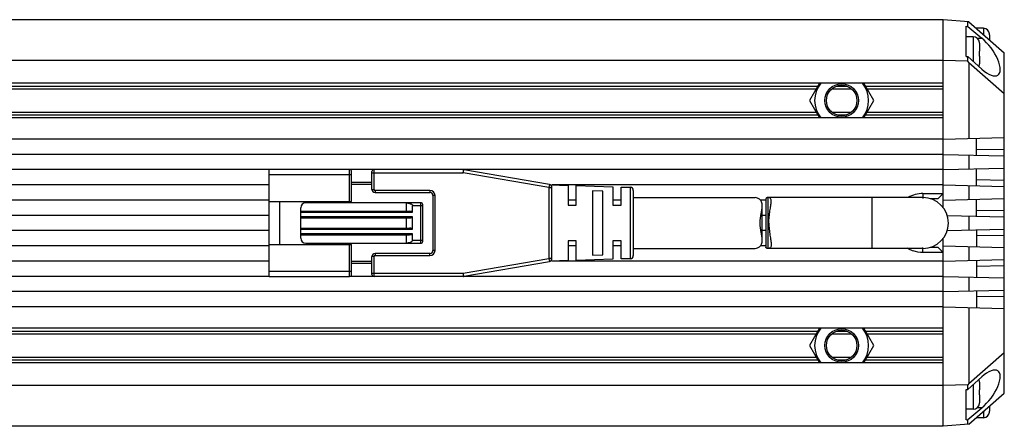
# Model space of a CAD drawing. Header units: millimetres. Extents: x 92 to 804, y 249 to 513.
# Tile 3 of 11: x 663 to 711, y 249 to 269. Entities that reach past the tile are written whole.
import ezdxf

# ---------------------------------------------------------------- set-up
doc = ezdxf.new("R2010")
doc.units = ezdxf.units.MM
doc.header["$LTSCALE"] = 46.255
doc.layers.add('00_COMPONENTS', color=7, linetype='CONTINUOUS')
doc.layers.add('_X2_56FE5C42_X0__01_528', color=7, linetype='CONTINUOUS')

msp = doc.modelspace()

# ---------------------------------------------------------------- linework, layer by layer
at = {"layer": '00_COMPONENTS', "color": 7}
for p, q in [((708.1301, 269.3461), (120.1301, 269.3461)), ((709.3814, 269.2367), (708.1301, 269.3461)), ((708.1301, 260.0955), (708.1301, 269.3461)), ((709.2551, 269.0202), (709.3416, 269.017)), ((709.2551, 267.5353), (709.2551, 269.0202)), ((709.3416, 269.017), (709.3416, 269.2401)), ((709.3416, 269.017), (710.0267, 268.4402)), ((709.3814, 269.2367), (711.1301, 267.7211)), ((710.1051, 268.9211), (709.7551, 268.9211)), ((709.7551, 268.9141), (709.7551, 268.9182)), ((709.6051, 268.5036), (709.2551, 268.5036)), ((710.4026, 268.6457), (710.4041, 268.646)), ((710.4051, 268.606), (710.4051, 268.3495)), ((709.9026, 268.2282), (709.9041, 268.2285)), ((709.9026, 267.8036), (709.9051, 267.8036)), ((709.9051, 268.1885), (709.9051, 267.8036)), ((708.1301, 267.3461), (120.1301, 267.3461)), ((709.3416, 267.3022), (708.1301, 267.3461)), ((709.2551, 267.5353), (709.3416, 267.5278)), ((709.3416, 267.5278), (710.0267, 266.9171)), ((709.3416, 267.3022), (709.3416, 267.5278)), ((709.9051, 267.5536), (709.9026, 267.5536)), ((709.9051, 267.5536), (709.9051, 267.1687)), ((711.1301, 250.9711), (711.1301, 267.7211)), ((709.3814, 267.2367), (709.3416, 267.3022)), ((709.3814, 267.2367), (711.1301, 265.7211)), ((709.3814, 267.2367), (709.3814, 263.5039)), ((709.9041, 267.1288), (709.9026, 267.1291)), ((708.1301, 266.2211), (120.1301, 266.2211)), ((126.3858, 265.9461), (701.8744, 265.9461)), ((702.0332, 266.2211), (701.5424, 265.3711)), ((702.6488, 265.9461), (703.6114, 265.9461)), ((704.7178, 265.3711), (704.227, 266.2211)), ((704.3858, 265.9461), (708.1301, 265.9461)), ((701.5424, 265.3711), (702.0331, 264.5211)), ((704.2271, 264.5211), (704.7178, 265.3711)), ((708.1301, 264.5211), (120.1301, 264.5211)), ((126.3858, 264.7961), (701.8744, 264.7961)), ((702.6488, 264.7961), (703.6114, 264.7961)), ((704.3858, 264.7961), (708.1301, 264.7961)), ((708.1301, 263.4711), (120.1301, 263.4711)), ((708.1301, 263.4711), (711.1301, 263.5497)), ((709.7551, 262.6786), (709.7551, 263.5137)), ((708.1301, 262.7211), (120.1301, 262.7211)), ((708.1301, 262.7211), (711.1301, 262.6426)), ((709.3814, 262.6884), (709.3814, 262.0039)), ((708.1301, 261.9711), (711.1301, 262.0497)), ((709.7551, 261.1786), (709.7551, 262.0137)), ((674.9801, 261.9711), (153.2801, 261.9711)), ((680.1301, 261.9711), (678.9301, 261.9711)), ((708.1301, 261.9711), (684.5428, 261.9711)), ((674.9801, 261.2211), (153.2801, 261.2211)), ((708.1301, 261.2211), (688.8801, 261.2211)), ((708.1301, 261.2211), (711.1301, 261.1426)), ((709.3814, 261.1884), (709.3814, 260.5039)), ((707.1301, 260.5961), (699.5036, 260.5961)), ((707.1301, 260.7961), (708.1301, 260.7961)), ((707.478, 260.5461), (707.8801, 260.5461)), ((707.8801, 260.5461), (708.1301, 260.7961)), ((708.1301, 260.4711), (711.1301, 260.5497)), ((674.9801, 260.4711), (153.2801, 260.4711)), ((690.0801, 260.4711), (689.6801, 260.4711)), ((692.2799, 260.4711), (691.8801, 260.4711)), ((699.4066, 260.4711), (699.1408, 260.4711)), ((699.4066, 260.5282), (699.4066, 258.164)), ((709.7551, 259.6786), (709.7551, 260.5137)), ((674.9801, 259.7211), (153.2801, 259.7211)), ((699.4066, 259.7211), (699.2227, 259.7211)), ((708.3234, 259.7161), (711.1301, 259.6426)), ((709.3814, 259.6884), (709.3814, 259.0039)), ((674.9801, 258.9711), (153.2801, 258.9711)), ((699.4066, 258.9711), (699.2227, 258.9711)), ((708.3234, 258.9762), (711.1301, 259.0497)), ((709.7551, 259.0137), (709.7551, 258.1786)), ((674.9801, 258.2211), (153.2801, 258.2211)), ((690.0801, 258.2211), (689.6801, 258.2211)), ((692.2799, 258.2211), (691.8801, 258.2211)), ((699.4066, 258.2211), (699.1408, 258.2211)), ((707.8801, 258.1461), (707.478, 258.1461)), ((708.1301, 257.8961), (707.8801, 258.1461)), ((708.1301, 249.3461), (708.1301, 258.5968)), ((708.1301, 258.2211), (711.1301, 258.1426)), ((709.3814, 258.1884), (709.3814, 257.5039)), ((707.1301, 258.0961), (699.5036, 258.0961)), ((708.1301, 257.8961), (707.1301, 257.8961)), ((674.9801, 257.4711), (153.2801, 257.4711)), ((708.1301, 257.4711), (688.8801, 257.4711)), ((708.1301, 257.4711), (711.1301, 257.5497)), ((709.7551, 257.5137), (709.7551, 256.6786)), ((674.9801, 256.7211), (153.2801, 256.7211)), ((680.1301, 256.7211), (678.9301, 256.7211)), ((708.1301, 256.7211), (684.5172, 256.7211)), ((708.1301, 256.7211), (711.1301, 256.6426)), ((709.3814, 256.6884), (709.3814, 256.0039)), ((708.1301, 255.9711), (120.1301, 255.9711)), ((708.1301, 255.9711), (711.1301, 256.0497)), ((709.7551, 256.0137), (709.7551, 255.1786)), ((708.1301, 255.2211), (120.1301, 255.2211)), ((708.1301, 255.2211), (711.1301, 255.1426)), ((709.3814, 255.1884), (709.3814, 251.4556)), ((708.1301, 254.1711), (120.1301, 254.1711)), ((126.3858, 253.8961), (701.8744, 253.8961)), ((702.0332, 254.1711), (701.5424, 253.3211)), ((702.6488, 253.8961), (703.6114, 253.8961)), ((704.7178, 253.3211), (704.227, 254.1711)), ((704.3858, 253.8961), (708.1301, 253.8961)), ((701.5424, 253.3211), (702.0331, 252.4711)), ((704.2271, 252.4711), (704.7178, 253.3211)), ((709.3814, 251.4556), (711.1301, 252.9711)), ((708.1301, 252.4711), (120.1301, 252.4711)), ((126.3858, 252.7461), (701.8744, 252.7461)), ((702.6488, 252.7461), (703.6114, 252.7461)), ((704.3858, 252.7461), (708.1301, 252.7461)), ((708.1301, 251.3461), (120.1301, 251.3461)), ((709.3416, 251.39), (708.1301, 251.3461)), ((709.3416, 251.1644), (710.0267, 251.7752)), ((709.3814, 251.4556), (709.3416, 251.39)), ((709.3416, 251.1644), (709.3416, 251.39)), ((709.9026, 251.5632), (709.9041, 251.5635)), ((709.9051, 251.5235), (709.9051, 251.1386)), ((709.2551, 251.1569), (709.3416, 251.1644)), ((709.2551, 249.672), (709.2551, 251.1569)), ((709.3814, 249.4556), (711.1301, 250.9711)), ((709.9026, 251.1386), (709.9051, 251.1386)), ((709.9051, 250.8886), (709.9026, 250.8886)), ((709.9051, 250.8886), (709.9051, 250.5037)), ((709.9041, 250.4638), (709.9026, 250.4641)), ((709.6051, 250.1886), (709.2551, 250.1886)), ((709.3416, 249.6752), (710.0267, 250.2521)), ((710.4041, 250.0463), (710.4026, 250.0466)), ((710.4051, 250.3428), (710.4051, 250.0862)), ((709.3814, 249.4556), (708.1301, 249.3461)), ((709.2551, 249.672), (709.3416, 249.6752)), ((709.3416, 249.4521), (709.3416, 249.6752)), ((709.7551, 249.7782), (709.7551, 249.7741)), ((710.1051, 249.7711), (709.7551, 249.7711)), ((708.1301, 249.3461), (120.1301, 249.3461))]:
    msp.add_line(p, q, dxfattribs=at)
at = {"layer": '00_COMPONENTS', "color": 4}
for p, q in [((710.1051, 268.9211), (710.1051, 268.6095)), ((709.6051, 268.5036), (709.6051, 267.2929)), ((709.7965, 268.4345), (710.0267, 268.4402)), ((126.3064, 266.0837), (701.9538, 266.0837)), ((702.8968, 266.0837), (703.3634, 266.0837)), ((704.3064, 266.0837), (708.1301, 266.0837)), ((126.3064, 264.6586), (701.9538, 264.6586)), ((702.936, 264.6586), (703.3635, 264.6586)), ((704.3064, 264.6586), (708.1301, 264.6586)), ((709.7551, 262.9839), (711.1301, 262.9585)), ((709.7551, 261.4839), (711.1301, 261.4585)), ((699.5036, 260.5961), (699.5036, 258.0961)), ((704.6301, 258.0961), (704.6301, 260.5961)), ((707.1301, 260.7961), (707.1301, 260.5461)), ((709.7551, 259.9839), (711.1301, 259.9585)), ((711.1301, 258.7338), (709.7551, 258.7083)), ((707.1301, 257.8961), (707.1301, 258.1461)), ((711.1301, 257.2338), (709.7551, 257.2083)), ((711.1301, 255.7338), (709.7551, 255.7083)), ((126.3064, 254.0337), (701.9538, 254.0337)), ((702.8968, 254.0337), (703.3634, 254.0337)), ((704.3064, 254.0337), (708.1301, 254.0337)), ((126.3064, 252.6086), (701.9538, 252.6086)), ((702.936, 252.6086), (703.3635, 252.6086)), ((704.3064, 252.6086), (708.1301, 252.6086)), ((709.6051, 251.3993), (709.6051, 250.1886)), ((710.0267, 250.2521), (709.7965, 250.2578)), ((710.1051, 250.0828), (710.1051, 249.7711))]:
    msp.add_line(p, q, dxfattribs=at)
at = {"layer": '00_COMPONENTS', "color": 7}
for centre, radius in [((703.1301, 265.3711), 0.825), ((703.1301, 265.3711), 0.75), ((703.1301, 253.3211), 0.825), ((703.1301, 253.3211), 0.75)]:
    msp.add_circle(centre, radius, dxfattribs=at)
for centre, radius, start, end in [((710.1051, 268.6211), 0.3, 4.74544, 90), ((709.6051, 268.2036), 0.3, 4.74544, 90), ((710.0888, 268.6061), 0.3163, 359.99598, 7.19869), ((710.0908, 268.6062), 0.3143, 6.0113, 7.20956), ((710.09, 268.6062), 0.3151, 4.81272, 6.01134), ((710.0895, 268.6061), 0.3156, 3.61249, 4.81277), ((710.088, 268.606), 0.3171, 1.20661, 2.41037), ((710.0875, 268.606), 0.3176, 359.99986, 1.20666), ((709.5888, 268.1886), 0.3163, 359.99598, 7.19869), ((709.5908, 268.1887), 0.3143, 6.0113, 7.20956), ((709.59, 268.1887), 0.3151, 4.81272, 6.01134), ((709.5895, 268.1886), 0.3156, 3.61249, 4.81277), ((709.588, 268.1885), 0.3171, 1.20661, 2.41037), ((709.5875, 268.1885), 0.3176, 359.99986, 1.20666), ((709.6051, 267.1536), 0.3, 338.60448, 355.25456), ((709.5888, 267.1687), 0.3163, 352.80131, 0.00402), ((709.5908, 267.1685), 0.3143, 352.79044, 353.99629), ((709.59, 267.1686), 0.3151, 353.99624, 355.19938), ((709.5895, 267.1686), 0.3156, 355.19933, 356.40109), ((709.588, 267.1687), 0.3171, 357.60168, 358.80091), ((709.5875, 267.1687), 0.3176, 358.80086, 0.00014), ((703.1301, 265.3711), 1.3279, 140.18456, 219.81415), ((703.1301, 265.3711), 1.3279, 320.18585, 39.81544), ((707.1301, 259.3461), 1.45, 90, 120.28235), ((707.1301, 259.3461), 1.25, 270, 90), ((707.1346, 259.3538), 1.4589, 237.43698, 243.81682), ((707.1269, 259.338), 1.4413, 243.81199, 250.23329), ((703.1301, 253.3211), 1.3279, 140.18456, 219.81415), ((703.1301, 253.3211), 1.3279, 320.18585, 39.81544), ((709.6051, 251.5386), 0.3, 4.74544, 21.39552), ((709.5888, 251.5236), 0.3163, 359.99598, 7.19869), ((709.5908, 251.5237), 0.3143, 6.0113, 7.20956), ((709.59, 251.5237), 0.3151, 4.81272, 6.01134), ((709.5895, 251.5236), 0.3156, 3.61249, 4.81277), ((709.588, 251.5235), 0.3171, 1.20661, 2.41037), ((709.5875, 251.5235), 0.3176, 359.99986, 1.20666), ((709.6051, 250.4886), 0.3, 270, 355.25456), ((709.5888, 250.5037), 0.3163, 352.80131, 0.00402), ((709.5908, 250.5035), 0.3143, 352.79044, 353.99629), ((709.59, 250.5036), 0.3151, 353.99624, 355.19938), ((709.5895, 250.5036), 0.3156, 355.19933, 356.40109), ((709.588, 250.5037), 0.3171, 357.60168, 358.80091), ((709.5875, 250.5037), 0.3176, 358.80086, 0.00014), ((710.1051, 250.0711), 0.3, 270, 355.25456), ((710.0888, 250.0862), 0.3163, 352.80131, 0.00402), ((710.0908, 250.086), 0.3143, 352.79044, 353.99629), ((710.09, 250.0861), 0.3151, 353.99624, 355.19938), ((710.0895, 250.0861), 0.3156, 355.19933, 356.40109), ((710.088, 250.0862), 0.3171, 357.60168, 358.80091), ((710.0875, 250.0862), 0.3176, 358.80086, 0.00014)]:
    msp.add_arc(centre, radius, start, end, dxfattribs=at)
for centre, major_axis, start_param, end_param in [((710.0518, 267.6569), (-0.7753, 1.0315), 2.033805, 5.2323885), ((710.0518, 251.0353), (0.7753, 1.0315), -2.0907959, 1.1077877)]:
    msp.add_ellipse(centre, major_axis=major_axis, ratio=0.4023693, start_param=start_param, end_param=end_param, dxfattribs=at)
for points in [[(709.9041, 267.6786), (709.9041, 267.7203), (709.9038, 267.762), (709.9026, 267.8036)], [(709.9026, 267.5536), (709.9038, 267.5953), (709.9041, 267.637), (709.9041, 267.6786)], [(707.1301, 257.8961), (706.9641, 257.8964), (706.7957, 257.9255), (706.6395, 257.9816)], [(709.9041, 251.0136), (709.9041, 251.0553), (709.9038, 251.097), (709.9026, 251.1386)], [(709.9026, 250.8886), (709.9038, 250.9303), (709.9041, 250.972), (709.9041, 251.0136)]]:
    msp.add_open_spline(points, degree=3, dxfattribs=at)
for points, knots in [([(699.5036, 260.5961), (699.4893, 260.5961), (699.4641, 260.5946), (699.4304, 260.5833), (699.4093, 260.5589), (699.4066, 260.5386), (699.4066, 260.5282)], [0, 0, 0, 0, 0.3178838, 0.5620535, 0.7696632, 1, 1, 1, 1]), ([(699.6652, 260.3967), (699.6652, 260.4263), (699.6622, 260.4792), (699.638, 260.54), (699.6056, 260.5709), (699.5645, 260.5922), (699.5282, 260.5961), (699.5036, 260.5961)], [0, 0, 0, 0, 0.3007388, 0.5350786, 0.6409933, 0.7494813, 1, 1, 1, 1]), ([(699.5516, 259.3461), (699.5516, 259.4495), (699.5622, 259.6501), (699.6016, 259.933), (699.6398, 260.1478), (699.6605, 260.2986), (699.6652, 260.3657), (699.6652, 260.3967)], [0, 0, 0, 0, 0.2931748, 0.5685378, 0.809542, 0.912039, 1, 1, 1, 1]), ([(699.5516, 259.3461), (699.5516, 259.2428), (699.5622, 259.0422), (699.6016, 258.7593), (699.6398, 258.5444), (699.6605, 258.3937), (699.6652, 258.3266), (699.6652, 258.2956)], [0, 0, 0, 0, 0.2931751, 0.5685383, 0.8095425, 0.9120393, 1, 1, 1, 1]), ([(699.5036, 258.0961), (699.4893, 258.0961), (699.4641, 258.0976), (699.4304, 258.109), (699.4093, 258.1334), (699.4066, 258.1537), (699.4066, 258.164)], [0, 0, 0, 0, 0.317885, 0.5620553, 0.7696686, 1, 1, 1, 1]), ([(699.6652, 258.2956), (699.6652, 258.266), (699.6622, 258.2131), (699.638, 258.1523), (699.6056, 258.1213), (699.5645, 258.1), (699.5282, 258.0961), (699.5036, 258.0961)], [0, 0, 0, 0, 0.300739, 0.5350787, 0.6409934, 0.7494814, 1, 1, 1, 1])]:
    msp.add_open_spline(points, degree=3, knots=knots, dxfattribs=at)
at = {"layer": '_X2_56FE5C42_X0__01_528', "color": 7}
for p, q in [((678.9301, 261.9711), (674.9801, 261.9711)), ((674.9801, 256.7211), (674.9801, 261.9711)), ((679.0301, 260.4086), (679.0301, 261.8711)), ((680.0301, 260.9961), (680.0301, 261.8711)), ((684.5173, 261.9711), (680.1301, 261.9711)), ((688.7556, 261.2426), (684.5428, 261.969)), ((680.0301, 261.3461), (679.0301, 261.3461)), ((688.8073, 261.2234), (689.6801, 261.1961)), ((688.8801, 257.5975), (688.8801, 261.0948)), ((689.6801, 261.1961), (689.6801, 260.2212)), ((690.0801, 261.1836), (691.8801, 261.1274)), ((690.0801, 260.2211), (690.0801, 261.1836)), ((691.8801, 261.1274), (691.8801, 260.2212)), ((692.2799, 261.1149), (692.7348, 261.1007)), ((692.2799, 260.2211), (692.2799, 261.1149)), ((680.1801, 260.8461), (682.8801, 260.8461)), ((683.0301, 260.6961), (683.0301, 257.9961)), ((690.8801, 260.9334), (690.8801, 257.7589)), ((691.3801, 260.9155), (690.8801, 260.9334)), ((691.3801, 257.7767), (691.3801, 260.9155)), ((692.8801, 260.9508), (692.8801, 257.7415)), ((692.8801, 260.5961), (698.8801, 260.5961)), ((674.9801, 260.4086), (679.0301, 260.4086)), ((675.4801, 260.4086), (675.4801, 258.2836)), ((676.5301, 258.5961), (676.5301, 260.0961)), ((682.4301, 260.3461), (676.7801, 260.3461)), ((678.4801, 260.3461), (678.4801, 260.4086)), ((681.7301, 259.9211), (681.7301, 260.3461)), ((682.0301, 259.8711), (682.0301, 260.1961)), ((682.5301, 258.4461), (682.5301, 260.2461)), ((689.6801, 260.2211), (690.0801, 260.2211)), ((691.8801, 260.2211), (692.2799, 260.2211)), ((699.2227, 258.4867), (699.2227, 260.2055)), ((676.5301, 259.9211), (681.8801, 259.9211)), ((676.5301, 259.5961), (681.8801, 259.5961)), ((681.7301, 259.0961), (681.7301, 259.5961)), ((682.0301, 259.0461), (682.0301, 259.6461)), ((676.5301, 259.0961), (681.8801, 259.0961)), ((676.5301, 258.7711), (681.8801, 258.7711)), ((681.7301, 258.3461), (681.7301, 258.7711)), ((682.0301, 258.4961), (682.0301, 258.8211)), ((674.9801, 258.2836), (679.0301, 258.2836)), ((676.7801, 258.3461), (682.4301, 258.3461)), ((678.4801, 258.2836), (678.4801, 258.3461)), ((679.0301, 256.8211), (679.0301, 258.2836)), ((690.0801, 258.4711), (689.6801, 258.4711)), ((689.6801, 258.4711), (689.6801, 257.4961)), ((690.0801, 257.5086), (690.0801, 258.4711)), ((692.2799, 258.4711), (691.8801, 258.4711)), ((691.8801, 258.4711), (691.8801, 257.5649)), ((692.2799, 257.5774), (692.2799, 258.4711)), ((680.0301, 256.8211), (680.0301, 257.6961)), ((682.8801, 257.8461), (680.1801, 257.8461)), ((690.8801, 257.7589), (691.3801, 257.7767)), ((692.8801, 258.0961), (698.8801, 258.0961)), ((680.0301, 257.3461), (679.0301, 257.3461)), ((684.5427, 256.7233), (688.7556, 257.4497)), ((689.6801, 257.4961), (688.8073, 257.4689)), ((691.8801, 257.5649), (690.0801, 257.5086)), ((692.7348, 257.5916), (692.2799, 257.5774)), ((674.9801, 256.7211), (678.9301, 256.7211)), ((684.5173, 256.7211), (680.1301, 256.7211))]:
    msp.add_line(p, q, dxfattribs=at)
at = {"layer": '_X2_56FE5C42_X0__01_528', "color": 4}
for p, q in [((679.0301, 261.7211), (674.9801, 261.7211)), ((678.9301, 260.4086), (678.9301, 261.9711)), ((680.0301, 261.8211), (684.5173, 261.8211)), ((680.1301, 260.9961), (680.1301, 261.9711)), ((684.5173, 261.9711), (684.5173, 261.8211)), ((684.5173, 261.8211), (684.5428, 261.969)), ((688.7301, 261.0948), (684.5173, 261.8211)), ((680.0301, 261.2461), (679.0301, 261.2461)), ((688.7556, 261.2426), (688.7301, 261.0948)), ((688.7301, 261.0948), (688.8801, 261.0948)), ((688.7301, 261.0948), (688.7301, 257.5975)), ((692.7348, 261.1007), (692.7348, 257.5916)), ((680.0301, 260.9961), (680.1301, 260.9961)), ((682.8801, 260.9461), (680.1801, 260.9461)), ((680.1801, 260.9461), (680.1801, 260.8461)), ((682.8801, 260.9461), (682.8801, 260.8461)), ((683.1301, 260.6961), (683.0301, 260.6961)), ((683.1301, 257.9961), (683.1301, 260.6961)), ((682.5301, 260.1961), (682.0301, 260.1961)), ((682.4301, 258.3461), (682.4301, 260.3461)), ((676.5301, 259.8711), (682.0301, 259.8711)), ((682.0301, 259.6461), (676.5301, 259.6461)), ((676.5301, 259.0461), (682.0301, 259.0461)), ((682.0301, 258.8211), (676.5301, 258.8211)), ((678.9301, 256.7211), (678.9301, 258.2836)), ((682.0301, 258.4961), (682.5301, 258.4961)), ((680.1301, 257.6961), (680.0301, 257.6961)), ((680.1301, 256.7211), (680.1301, 257.6961)), ((680.1801, 257.8461), (680.1801, 257.7461)), ((680.1801, 257.7461), (682.8801, 257.7461)), ((682.8801, 257.7461), (682.8801, 257.8461)), ((683.1301, 257.9961), (683.0301, 257.9961)), ((680.0301, 257.4461), (679.0301, 257.4461)), ((684.5173, 256.8711), (688.7301, 257.5975)), ((688.8801, 257.5975), (688.7301, 257.5975)), ((688.7301, 257.5975), (688.7556, 257.4497)), ((674.9801, 256.9711), (679.0301, 256.9711)), ((680.0301, 256.8711), (684.5173, 256.8711)), ((684.5173, 256.8711), (684.5173, 256.7211)), ((684.5427, 256.7233), (684.5173, 256.8711))]:
    msp.add_line(p, q, dxfattribs=at)
at = {"layer": '_X2_56FE5C42_X0__01_528', "color": 7}
for centre, radius, start, end in [((678.9301, 261.8711), 0.1, 359.99987, 90), ((680.1301, 261.8711), 0.1, 90, 180), ((684.5173, 261.8211), 0.15, 80.20903, 90.0001), ((688.7301, 261.0948), 0.15, 0.00622, 80.21766), ((692.7301, 260.9507), 0.15, 0.05271, 88.20995), ((680.1801, 260.9961), 0.15, 180, 270), ((682.8801, 260.6961), 0.15, 0, 90), ((676.7801, 260.0961), 0.25, 90, 180), ((681.6, 259.2315), 1.1137, 81.7053, 83.28898), ((682.4301, 260.2461), 0.1, 0, 90), ((676.7801, 258.5961), 0.25, 180, 270), ((682.4301, 258.4461), 0.1, 270, 360), ((680.1801, 257.6961), 0.15, 90, 180), ((682.8801, 257.9961), 0.15, 270, 360), ((692.7301, 257.7415), 0.15, 271.79005, 359.94729), ((688.7301, 257.5975), 0.15, 279.78679, 360), ((678.9301, 256.8211), 0.1, 270, 0.00013), ((680.1301, 256.8211), 0.1, 180, 270), ((684.5173, 256.8711), 0.15, 269.99143, 279.78251)]:
    msp.add_arc(centre, radius, start, end, dxfattribs=at)
at = {"layer": '_X2_56FE5C42_X0__01_528', "color": 4}
for centre, radius, start, end in [((680.1801, 260.9961), 0.05, 180, 270), ((682.8801, 260.6961), 0.25, 0, 90), ((680.1801, 257.6961), 0.05, 90, 180), ((682.8801, 257.9961), 0.25, 270, 360)]:
    msp.add_arc(centre, radius, start, end, dxfattribs=at)
at = {"layer": '_X2_56FE5C42_X0__01_528', "color": 7}
for centre, start_param, end_param in [((681.8801, 259.8711), 0, 1.5707963), ((681.8801, 259.6461), -1.5707963, 0), ((681.8801, 259.0461), 0, 1.5707963), ((681.8801, 258.8211), -1.5707963, 0)]:
    msp.add_ellipse(centre, major_axis=(0.15, 0), ratio=0.3333333, start_param=start_param, end_param=end_param, dxfattribs=at)
for points, knots in [([(699.2227, 260.2055), (699.2227, 260.2643), (699.211, 260.3749), (699.1217, 260.5079), (699.0029, 260.5748), (698.9191, 260.5961), (698.8803, 260.5961)], [0, 0, 0, 0, 0.305329, 0.5608322, 0.7983535, 1, 1, 1, 1]), ([(681.7606, 260.3335), (681.8128, 260.3259), (681.8919, 260.308), (681.9863, 260.2675), (682.0301, 260.2224), (682.0301, 260.1961)], [0, 0, 0, 0, 0.4997388, 0.7512702, 1, 1, 1, 1]), ([(699.1265, 259.3461), (699.1265, 259.5011), (699.155, 259.7267), (699.2074, 260.0098), (699.2227, 260.143), (699.2227, 260.2055)], [0, 0, 0, 0, 0.5375027, 0.782977, 1, 1, 1, 1]), ([(699.2227, 258.4867), (699.2227, 258.5493), (699.2074, 258.6824), (699.155, 258.9656), (699.1265, 259.1911), (699.1265, 259.3461)], [0, 0, 0, 0, 0.2170199, 0.4624935, 1, 1, 1, 1]), ([(682.0301, 258.4961), (682.0301, 258.4675), (681.979, 258.4197), (681.875, 258.379), (681.7875, 258.3615), (681.7301, 258.3547)], [0, 0, 0, 0, 0.2480751, 0.4997234, 1, 1, 1, 1]), ([(698.8803, 258.0961), (698.9191, 258.0961), (699.0029, 258.1175), (699.1217, 258.1844), (699.211, 258.3174), (699.2227, 258.428), (699.2227, 258.4867)], [0, 0, 0, 0, 0.2016487, 0.4391702, 0.6946725, 1, 1, 1, 1])]:
    msp.add_open_spline(points, degree=3, knots=knots, dxfattribs=at)

doc.saveas('drawing.dxf')
